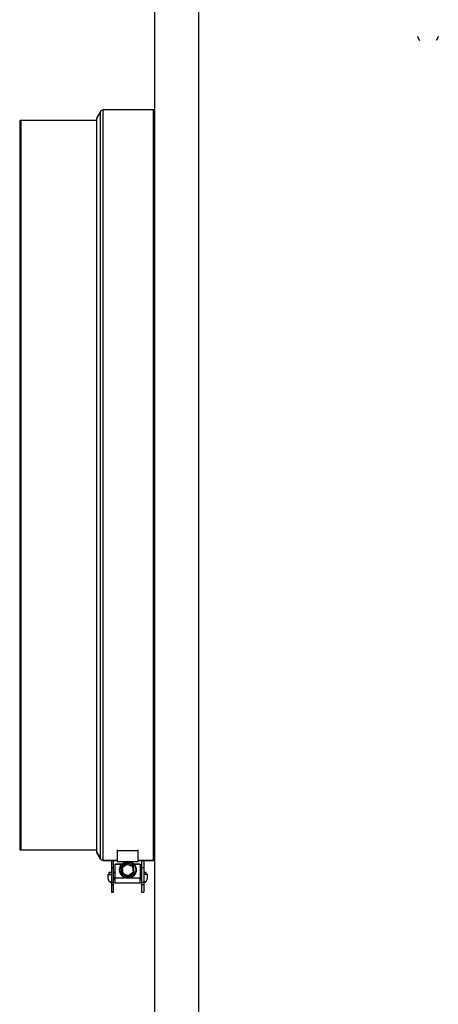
# Model space of a CAD drawing. Header units: millimetres. Extents: x 158 to 846, y 86 to 749.
# Tile 35 of 95: x 167 to 187, y 547 to 595. Entities that reach past the tile are written whole.
import ezdxf

# ---------------------------------------------------------------- set-up
doc = ezdxf.new("R2010")
doc.units = ezdxf.units.MM
doc.layers.add('1', color=7, linetype='CONTINUOUS', true_color=0xffffff)

msp = doc.modelspace()

# ---------------------------------------------------------------- linework, layer by layer
at = {"layer": '1', "color": 7, "linetype": 'Continuous'}
for p, q in [((173.067, 488.609), (173.067, 605.409)), ((185.717, 594.057), (185.717, 594.045)), ((185.717, 594.057), (185.717, 594.045)), ((185.717, 594.057), (185.717, 594.045)), ((185.717, 594.057), (185.717, 594.045)), ((185.717, 594.057), (185.717, 594.045)), ((185.717, 594.045), (185.817, 593.872)), ((185.717, 594.045), (185.817, 593.872)), ((185.717, 594.045), (185.817, 593.872)), ((185.717, 594.045), (185.817, 593.872)), ((185.717, 594.045), (185.817, 593.872)), ((186.717, 594.045), (186.617, 593.872)), ((186.717, 594.045), (186.617, 593.872)), ((186.717, 594.045), (186.617, 593.872)), ((186.717, 594.045), (186.617, 593.872)), ((186.717, 594.045), (186.617, 593.872)), ((186.717, 594.057), (186.717, 594.045)), ((186.717, 594.057), (186.717, 594.045)), ((186.717, 594.057), (186.717, 594.045)), ((186.717, 594.057), (186.717, 594.045)), ((186.717, 594.057), (186.717, 594.045)), ((170.448, 590.445), (170.275, 590.145)), ((170.275, 554.745), (170.275, 590.145)), ((173.008, 590.52), (170.578, 590.52)), ((166.625, 590.005), (166.565, 590.005)), ((166.565, 590.005), (166.565, 554.885)), ((170.275, 590.005), (166.625, 590.005)), ((166.625, 590.005), (166.625, 554.885)), ((166.625, 554.885), (166.625, 590.005)), ((166.565, 554.885), (166.625, 554.885)), ((166.625, 554.885), (170.275, 554.885)), ((170.275, 554.746), (170.275, 554.748)), ((170.275, 554.748), (170.448, 554.448)), ((170.275, 554.745), (170.275, 554.746)), ((170.275, 554.746), (170.276, 554.746)), ((170.448, 554.446), (170.275, 554.746)), ((170.275, 554.745), (170.448, 554.445)), ((171.261, 554.885), (171.261, 554.827)), ((172.261, 554.827), (171.261, 554.827)), ((171.261, 554.827), (171.261, 554.31)), ((172.261, 554.827), (172.261, 554.885)), ((172.261, 554.31), (172.261, 554.827)), ((170.578, 554.373), (170.986, 554.373)), ((170.986, 554.371), (170.578, 554.371)), ((170.578, 554.37), (170.986, 554.37)), ((170.986, 554.403), (170.986, 554.017)), ((170.986, 554.367), (171.086, 554.367)), ((170.986, 554.017), (170.986, 553.309)), ((171.086, 554.017), (170.986, 554.017)), ((171.086, 554.017), (171.086, 554.403)), ((171.086, 554.373), (171.261, 554.373)), ((171.261, 554.371), (171.086, 554.371)), ((171.086, 554.37), (171.261, 554.37)), ((171.086, 553.309), (171.086, 554.017)), ((171.161, 554.186), (171.161, 554.185)), ((171.472, 554.186), (171.161, 554.186)), ((171.161, 554.185), (171.472, 554.185)), ((171.161, 554.183), (171.161, 554.185)), ((171.161, 554.183), (171.161, 554.183)), ((171.161, 554.183), (171.471, 554.183)), ((171.161, 553.533), (171.161, 554.183)), ((171.472, 554.183), (171.161, 554.183)), ((171.261, 554.31), (171.761, 554.31)), ((171.722, 554.251), (171.444, 554.044)), ((171.444, 554.044), (171.483, 553.7)), ((171.444, 554.044), (171.497, 554.021)), ((171.497, 554.021), (171.728, 554.193)), ((171.497, 554.021), (171.529, 553.735)), ((171.529, 553.735), (171.497, 554.021)), ((171.722, 554.251), (171.728, 554.193)), ((172.04, 554.113), (171.722, 554.251)), ((171.728, 554.193), (171.993, 554.078)), ((171.763, 554.31), (172.261, 554.31)), ((172.04, 554.113), (171.993, 554.078)), ((171.993, 554.078), (172.026, 553.792)), ((172.079, 553.769), (172.04, 554.113)), ((172.361, 554.186), (172.051, 554.186)), ((172.051, 554.185), (172.361, 554.185)), ((172.361, 554.183), (172.051, 554.183)), ((172.051, 554.183), (172.361, 554.183)), ((172.261, 554.373), (172.436, 554.373)), ((172.436, 554.371), (172.261, 554.371)), ((172.261, 554.37), (172.436, 554.37)), ((172.361, 554.186), (172.361, 554.185)), ((172.361, 554.185), (172.361, 554.183)), ((172.361, 554.183), (172.361, 553.533)), ((172.361, 554.183), (172.361, 554.183)), ((172.436, 554.403), (172.436, 554.017)), ((172.436, 554.367), (172.536, 554.367)), ((172.436, 554.017), (172.436, 553.309)), ((172.536, 554.017), (172.436, 554.017)), ((172.536, 554.403), (172.536, 554.017)), ((172.536, 554.373), (173.008, 554.373)), ((173.008, 554.371), (172.536, 554.371)), ((172.536, 554.37), (173.008, 554.37)), ((172.536, 554.017), (172.536, 553.309)), ((170.811, 553.684), (170.811, 553.683)), ((170.811, 553.684), (170.986, 553.684)), ((170.811, 553.683), (170.811, 553.533)), ((170.811, 553.683), (170.986, 553.683)), ((170.861, 553.786), (170.861, 553.785)), ((170.986, 553.786), (170.861, 553.786)), ((170.861, 553.785), (170.986, 553.785)), ((170.861, 553.785), (170.861, 553.684)), ((171.161, 553.786), (171.086, 553.786)), ((171.086, 553.785), (171.161, 553.785)), ((171.361, 553.907), (171.361, 553.906)), ((171.377, 553.908), (171.377, 553.907)), ((171.529, 553.735), (171.483, 553.7)), ((171.483, 553.7), (171.801, 553.562)), ((171.794, 553.62), (171.529, 553.735)), ((171.529, 553.735), (171.529, 553.735)), ((171.529, 553.735), (171.794, 553.62)), ((171.794, 553.62), (172.026, 553.792)), ((172.026, 553.792), (171.794, 553.62)), ((171.801, 553.562), (171.794, 553.62)), ((171.794, 553.62), (171.794, 553.62)), ((171.801, 553.562), (172.079, 553.769)), ((172.079, 553.769), (172.026, 553.792)), ((172.161, 553.906), (172.161, 553.907)), ((172.436, 553.786), (172.361, 553.786)), ((172.361, 553.785), (172.436, 553.785)), ((172.661, 553.786), (172.536, 553.786)), ((172.536, 553.785), (172.661, 553.785)), ((172.711, 553.684), (172.536, 553.684)), ((172.711, 553.683), (172.536, 553.683)), ((172.661, 553.785), (172.661, 553.786)), ((172.661, 553.684), (172.661, 553.785)), ((172.711, 553.683), (172.711, 553.684)), ((172.711, 553.533), (172.711, 553.683)), ((170.986, 553.309), (170.986, 553.208)), ((170.986, 553.208), (171.086, 553.208)), ((170.986, 553.208), (170.986, 552.843)), ((171.111, 553.535), (171.086, 553.535)), ((171.161, 553.484), (171.086, 553.484)), ((171.086, 553.483), (171.161, 553.483)), ((171.086, 553.208), (171.086, 553.309)), ((171.161, 553.283), (171.086, 553.283)), ((171.086, 552.843), (171.086, 553.208)), ((171.161, 553.283), (171.161, 553.533)), ((171.161, 553.283), (172.361, 553.283)), ((172.361, 553.283), (172.361, 553.533)), ((172.436, 553.484), (172.361, 553.484)), ((172.361, 553.483), (172.436, 553.483)), ((172.436, 553.283), (172.361, 553.283)), ((172.436, 553.535), (172.411, 553.535)), ((172.436, 553.309), (172.436, 553.208)), ((172.436, 553.208), (172.536, 553.208)), ((172.436, 553.208), (172.436, 552.843)), ((172.536, 553.309), (172.536, 553.208)), ((172.536, 553.208), (172.536, 552.843)), ((170.986, 552.843), (171.086, 552.843)), ((172.436, 552.843), (172.536, 552.843))]:
    msp.add_line(p, q, dxfattribs=at)
at = {"layer": '1', "color": 252, "linetype": 'Continuous'}
for p, q in [((175.167, 605.409), (175.167, 488.609)), ((170.448, 554.445), (170.448, 590.445)), ((170.578, 554.37), (170.578, 590.52)), ((173.008, 554.37), (173.008, 590.52)), ((170.448, 554.445), (170.448, 554.446)), ((170.578, 554.37), (170.578, 554.371)), ((171.086, 554.368), (170.986, 554.368)), ((171.086, 554.367), (170.986, 554.367)), ((172.536, 554.368), (172.436, 554.368)), ((172.536, 554.367), (172.436, 554.367)), ((173.008, 554.37), (173.008, 554.371)), ((171.086, 553.309), (170.986, 553.309)), ((171.111, 553.535), (171.161, 553.535)), ((171.161, 553.533), (171.618, 553.533)), ((171.905, 553.533), (172.361, 553.533)), ((172.361, 553.535), (172.411, 553.535)), ((172.536, 553.309), (172.436, 553.309))]:
    msp.add_line(p, q, dxfattribs=at)
at = {"layer": '1', "color": 7, "linetype": 'Continuous'}
for centre, start, end in [((170.578, 590.37), 90, 150), ((173.008, 590.37), 66.8739, 90), ((170.578, 554.52), 210, 270), ((173.008, 554.52), 270, 293.1261)]:
    msp.add_arc(centre, 0.15, start, end, dxfattribs=at)
for centre, major_axis, ratio, start_param, end_param in [((170.578, 554.523), (-0.15, 0), 0.999813, 0.523599, 1.570796), ((170.578, 554.521), (0.15, 0), 0.999943, 3.665191, 4.712389), ((171.777, 553.908), (-0.4, 0), 0.999999, 3.139361, 6.283185), ((173.008, 554.523), (-0.15, 0), 0.999813, 1.570796, 1.974427), ((173.008, 554.521), (0.15, 0), 0.999943, 4.712389, 5.116017), ((171.061, 553.533), (-0.25, 0), 0.999999, 0, 1.266085), ((172.461, 553.533), (0.25, 0), 0.999999, 5.0171, 6.283185)]:
    msp.add_ellipse(centre, major_axis=major_axis, ratio=ratio, start_param=start_param, end_param=end_param, dxfattribs=at)
for major_axis in [(0.4, 0), (-0.375, 0)]:
    msp.add_ellipse((171.777, 553.907), major_axis=major_axis, ratio=0.999999, dxfattribs=at)
for points, knots in [([(171.161, 553.485), (171.161, 553.486), (171.161, 553.486), (171.161, 553.493), (171.158, 553.507), (171.146, 553.523), (171.131, 553.533), (171.118, 553.535), (171.111, 553.535)], [0, 0, 0, 0, 0.123904, 0.249717, 0.495007, 0.629811, 0.814497, 1, 1, 1, 1]), ([(172.361, 553.485), (172.361, 553.486), (172.361, 553.486), (172.362, 553.493), (172.366, 553.51), (172.382, 553.527), (172.398, 553.534), (172.407, 553.535), (172.411, 553.535)], [0, 0, 0, 0, 0.124152, 0.250222, 0.495966, 0.746382, 0.874519, 1, 1, 1, 1])]:
    msp.add_open_spline(points, degree=3, knots=knots, dxfattribs=at)

doc.saveas('drawing.dxf')
